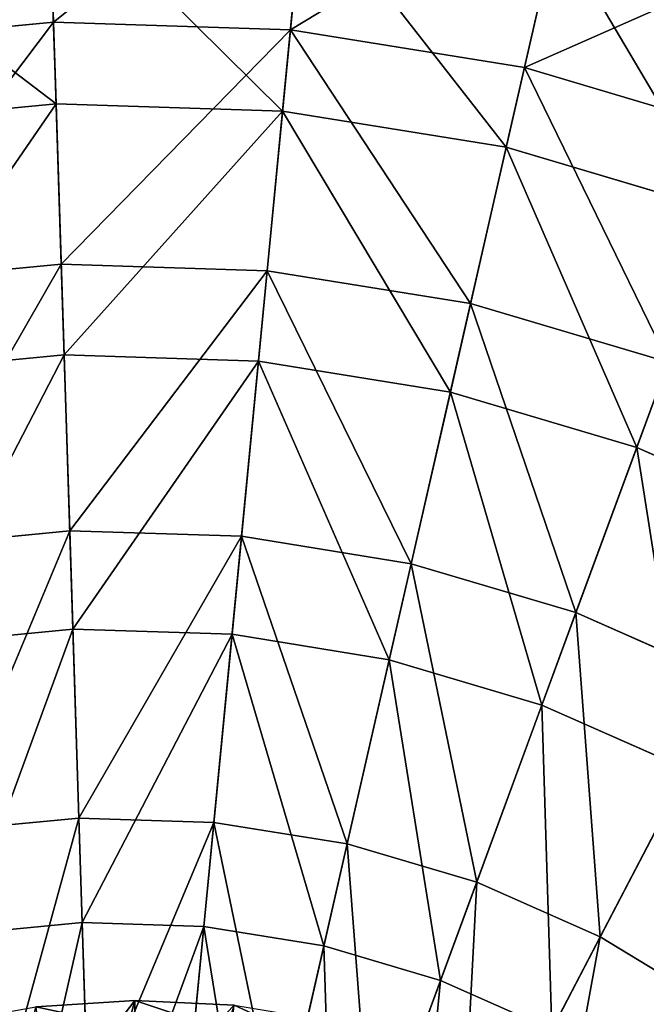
# Model space of a CAD drawing. Extents: x 1 to 133, y -12 to 0.
# Tile 241 of 256: x 115.38 to 116.82, y -3.97 to -1.71. Entities that reach past the tile are written whole.
import ezdxf

# ---------------------------------------------------------------- set-up
doc = ezdxf.new("R2010")
doc.units = 0
doc.header["$LTSCALE"] = 2.54
doc.layers.get('0').update_dxf_attribs({"color": 13, "linetype": 'CONTINUOUS'})

# ---------------------------------------------------------------- blocks, each defined once
blk = doc.blocks.new('SLING_IV_-_Z_O_ENIE16_06_B')
at = {"color": 0}
for p, q in [((115.4422, -1.223, 10.2862), (115.4579, -1.7138, 10.8439)), ((115.4422, -1.223, 10.2862), (115.4579, -1.7138, 10.8439)), ((116.0493, -1.2425, 10.2862), (116.0021, -1.7313, 10.8439)), ((116.0493, -1.2425, 10.2862), (116.0021, -1.7313, 10.8439)), ((116.6489, -1.3394, 10.2862), (116.5397, -1.8182, 10.8439)), ((116.6489, -1.3394, 10.2862), (116.5397, -1.8182, 10.8439)), ((115.464, -1.9014, 2.1915), (115.4474, -1.3869, 2.7275)), ((115.464, -1.9014, 2.1915), (115.4474, -1.3869, 2.7275)), ((115.9841, -1.9181, 2.1915), (116.0336, -1.4057, 2.7275)), ((115.9841, -1.9181, 2.1915), (116.0336, -1.4057, 2.7275)), ((116.4979, -2.0011, 2.1915), (116.6125, -1.4993, 2.7275)), ((116.4979, -2.0011, 2.1915), (116.6125, -1.4993, 2.7275)), ((115.4579, -1.7138, 10.8439), (114.916, -1.7661, 10.8439)), ((115.4579, -1.7138, 10.8439), (114.916, -1.7661, 10.8439)), ((115.4579, -1.7138, 10.8439), (115.4758, -2.2697, 11.3367)), ((116.0021, -1.7313, 10.8439), (115.4579, -1.7138, 10.8439)), ((116.0021, -1.7313, 10.8439), (115.4579, -1.7138, 10.8439)), ((115.4579, -1.7138, 10.8439), (115.4758, -2.2697, 11.3367)), ((116.0021, -1.7313, 10.8439), (115.9487, -2.2849, 11.3367)), ((116.0021, -1.7313, 10.8439), (115.9487, -2.2849, 11.3367)), ((116.5397, -1.8182, 10.8439), (116.0021, -1.7313, 10.8439)), ((116.5397, -1.8182, 10.8439), (116.0021, -1.7313, 10.8439)), ((116.5397, -1.8182, 10.8439), (116.4159, -2.3604, 11.3367)), ((116.5397, -1.8182, 10.8439), (116.4159, -2.3604, 11.3367)), ((117.0617, -1.9731, 10.8439), (116.5397, -1.8182, 10.8439)), ((117.0617, -1.9731, 10.8439), (116.5397, -1.8182, 10.8439)), ((115.464, -1.9014, 2.1915), (114.9459, -1.9513, 2.1915)), ((115.464, -1.9014, 2.1915), (114.9459, -1.9513, 2.1915)), ((115.4824, -2.4781, 1.7234), (115.464, -1.9014, 2.1915)), ((115.9841, -1.9181, 2.1915), (115.464, -1.9014, 2.1915)), ((115.9841, -1.9181, 2.1915), (115.464, -1.9014, 2.1915)), ((115.4824, -2.4781, 1.7234), (115.464, -1.9014, 2.1915)), ((115.9287, -2.4924, 1.7234), (115.9841, -1.9181, 2.1915)), ((115.9287, -2.4924, 1.7234), (115.9841, -1.9181, 2.1915)), ((116.4979, -2.0011, 2.1915), (115.9841, -1.9181, 2.1915)), ((116.4979, -2.0011, 2.1915), (115.9841, -1.9181, 2.1915)), ((116.3695, -2.5637, 1.7234), (116.4979, -2.0011, 2.1915)), ((116.3695, -2.5637, 1.7234), (116.4979, -2.0011, 2.1915)), ((116.9968, -2.1492, 2.1915), (116.4979, -2.0011, 2.1915)), ((116.9968, -2.1492, 2.1915), (116.4979, -2.0011, 2.1915)), ((116.7975, -2.6907, 1.7234), (116.9968, -2.1492, 2.1915)), ((116.7975, -2.6907, 1.7234), (116.9968, -2.1492, 2.1915)), ((115.4758, -2.2697, 11.3367), (115.0047, -2.3152, 11.3367)), ((115.4758, -2.2697, 11.3367), (115.0047, -2.3152, 11.3367)), ((115.9487, -2.2849, 11.3367), (115.4758, -2.2697, 11.3367)), ((115.4758, -2.2697, 11.3367), (115.4954, -2.8823, 11.7569)), ((115.4758, -2.2697, 11.3367), (115.4954, -2.8823, 11.7569)), ((115.9487, -2.2849, 11.3367), (115.4758, -2.2697, 11.3367)), ((115.9487, -2.2849, 11.3367), (115.8899, -2.8949, 11.7569)), ((115.9487, -2.2849, 11.3367), (115.8899, -2.8949, 11.7569)), ((116.4159, -2.3604, 11.3367), (115.9487, -2.2849, 11.3367)), ((116.4159, -2.3604, 11.3367), (115.9487, -2.2849, 11.3367)), ((116.4159, -2.3604, 11.3367), (116.2795, -2.9579, 11.7569)), ((116.4159, -2.3604, 11.3367), (116.2795, -2.9579, 11.7569)), ((116.8696, -2.4951, 11.3367), (116.4159, -2.3604, 11.3367)), ((116.8696, -2.4951, 11.3367), (116.4159, -2.3604, 11.3367)), ((115.4824, -2.4781, 1.7234), (115.038, -2.521, 1.7234)), ((115.4824, -2.4781, 1.7234), (115.038, -2.521, 1.7234)), ((115.9287, -2.4924, 1.7234), (115.4824, -2.4781, 1.7234)), ((115.5027, -3.1083, 1.3301), (115.4824, -2.4781, 1.7234)), ((115.5027, -3.1083, 1.3301), (115.4824, -2.4781, 1.7234)), ((115.9287, -2.4924, 1.7234), (115.4824, -2.4781, 1.7234)), ((115.8682, -3.12, 1.3301), (115.9287, -2.4924, 1.7234)), ((115.8682, -3.12, 1.3301), (115.9287, -2.4924, 1.7234)), ((116.3695, -2.5637, 1.7234), (115.9287, -2.4924, 1.7234)), ((116.3695, -2.5637, 1.7234), (115.9287, -2.4924, 1.7234)), ((116.8696, -2.4951, 11.3367), (116.6579, -3.0702, 11.7569)), ((116.8696, -2.4951, 11.3367), (116.6579, -3.0702, 11.7569)), ((116.2292, -3.1784, 1.3301), (116.3695, -2.5637, 1.7234)), ((116.2292, -3.1784, 1.3301), (116.3695, -2.5637, 1.7234)), ((116.7975, -2.6907, 1.7234), (116.3695, -2.5637, 1.7234)), ((116.7975, -2.6907, 1.7234), (116.3695, -2.5637, 1.7234)), ((116.5798, -3.2825, 1.3301), (116.7975, -2.6907, 1.7234)), ((116.5798, -3.2825, 1.3301), (116.7975, -2.6907, 1.7234)), ((117.2058, -2.8715, 1.7234), (116.7975, -2.6907, 1.7234)), ((117.2058, -2.8715, 1.7234), (116.7975, -2.6907, 1.7234)), ((115.4954, -2.8823, 11.7569), (115.1025, -2.9202, 11.7569)), ((115.4954, -2.8823, 11.7569), (115.1025, -2.9202, 11.7569)), ((115.4954, -2.8823, 11.7569), (115.5166, -3.5421, 12.0982)), ((115.8899, -2.8949, 11.7569), (115.4954, -2.8823, 11.7569)), ((115.4954, -2.8823, 11.7569), (115.5166, -3.5421, 12.0982)), ((115.8899, -2.8949, 11.7569), (115.4954, -2.8823, 11.7569)), ((115.8899, -2.8949, 11.7569), (115.8265, -3.552, 12.0982)), ((115.8899, -2.8949, 11.7569), (115.8265, -3.552, 12.0982)), ((116.2795, -2.9579, 11.7569), (115.8899, -2.8949, 11.7569)), ((116.2795, -2.9579, 11.7569), (115.8899, -2.8949, 11.7569)), ((116.2795, -2.9579, 11.7569), (116.1326, -3.6015, 12.0982)), ((116.2795, -2.9579, 11.7569), (116.1326, -3.6015, 12.0982)), ((116.6579, -3.0702, 11.7569), (116.2795, -2.9579, 11.7569)), ((116.6579, -3.0702, 11.7569), (116.2795, -2.9579, 11.7569)), ((116.6579, -3.0702, 11.7569), (116.4299, -3.6897, 12.0982)), ((116.6579, -3.0702, 11.7569), (116.4299, -3.6897, 12.0982)), ((117.0188, -3.23, 11.7569), (116.6579, -3.0702, 11.7569)), ((117.0188, -3.23, 11.7569), (116.6579, -3.0702, 11.7569)), ((115.5027, -3.1083, 1.3301), (115.1386, -3.1434, 1.3301)), ((115.5027, -3.1083, 1.3301), (115.1386, -3.1434, 1.3301)), ((115.5243, -3.7823, 1.0178), (115.5027, -3.1083, 1.3301)), ((115.5243, -3.7823, 1.0178), (115.5027, -3.1083, 1.3301)), ((115.8682, -3.12, 1.3301), (115.5027, -3.1083, 1.3301)), ((115.8682, -3.12, 1.3301), (115.5027, -3.1083, 1.3301)), ((115.8034, -3.7912, 1.0178), (115.8682, -3.12, 1.3301)), ((115.8034, -3.7912, 1.0178), (115.8682, -3.12, 1.3301)), ((116.2292, -3.1784, 1.3301), (115.8682, -3.12, 1.3301)), ((116.2292, -3.1784, 1.3301), (115.8682, -3.12, 1.3301)), ((116.0792, -3.8358, 1.0178), (116.2292, -3.1784, 1.3301)), ((116.0792, -3.8358, 1.0178), (116.2292, -3.1784, 1.3301)), ((116.5798, -3.2825, 1.3301), (116.2292, -3.1784, 1.3301)), ((116.5798, -3.2825, 1.3301), (116.2292, -3.1784, 1.3301)), ((117.0188, -3.23, 11.7569), (116.7135, -3.8152, 12.0982)), ((117.0188, -3.23, 11.7569), (116.7135, -3.8152, 12.0982)), ((116.3469, -3.9153, 1.0178), (116.5798, -3.2825, 1.3301)), ((116.3469, -3.9153, 1.0178), (116.5798, -3.2825, 1.3301)), ((116.9142, -3.4305, 1.3301), (116.5798, -3.2825, 1.3301)), ((116.9142, -3.4305, 1.3301), (116.5798, -3.2825, 1.3301)), ((116.6023, -4.0283, 1.0178), (116.9142, -3.4305, 1.3301)), ((116.6023, -4.0283, 1.0178), (116.9142, -3.4305, 1.3301)), ((115.5166, -3.5421, 12.0982), (115.2079, -3.5718, 12.0982)), ((115.5166, -3.5421, 12.0982), (115.2079, -3.5718, 12.0982)), ((115.8265, -3.552, 12.0982), (115.5166, -3.5421, 12.0982)), ((115.5166, -3.5421, 12.0982), (115.5389, -4.2389, 12.3552)), ((115.5166, -3.5421, 12.0982), (115.5389, -4.2389, 12.3552)), ((115.8265, -3.552, 12.0982), (115.5166, -3.5421, 12.0982)), ((115.8265, -3.552, 12.0982), (115.7596, -4.246, 12.3552)), ((115.8265, -3.552, 12.0982), (115.7596, -4.246, 12.3552)), ((116.1326, -3.6015, 12.0982), (115.8265, -3.552, 12.0982)), ((116.1326, -3.6015, 12.0982), (115.8265, -3.552, 12.0982)), ((116.1326, -3.6015, 12.0982), (115.9775, -4.2812, 12.3552)), ((116.1326, -3.6015, 12.0982), (115.9775, -4.2812, 12.3552)), ((116.4299, -3.6897, 12.0982), (116.1326, -3.6015, 12.0982)), ((116.4299, -3.6897, 12.0982), (116.1326, -3.6015, 12.0982)), ((116.4299, -3.6897, 12.0982), (116.1891, -4.344, 12.3552)), ((116.4299, -3.6897, 12.0982), (116.1891, -4.344, 12.3552)), ((116.7135, -3.8152, 12.0982), (116.4299, -3.6897, 12.0982)), ((116.7135, -3.8152, 12.0982), (116.4299, -3.6897, 12.0982)), ((115.5243, -3.7823, 1.0178), (115.2463, -3.8091, 1.0178)), ((115.5243, -3.7823, 1.0178), (115.2463, -3.8091, 1.0178)), ((115.5469, -4.4896, 0.7912), (115.5243, -3.7823, 1.0178)), ((115.8034, -3.7912, 1.0178), (115.5243, -3.7823, 1.0178)), ((115.5469, -4.4896, 0.7912), (115.5243, -3.7823, 1.0178)), ((115.8034, -3.7912, 1.0178), (115.5243, -3.7823, 1.0178)), ((115.7355, -4.4957, 0.7912), (115.8034, -3.7912, 1.0178)), ((115.7355, -4.4957, 0.7912), (115.8034, -3.7912, 1.0178)), ((116.0792, -3.8358, 1.0178), (115.8034, -3.7912, 1.0178)), ((116.0792, -3.8358, 1.0178), (115.8034, -3.7912, 1.0178)), ((116.7135, -3.8152, 12.0982), (116.391, -4.4334, 12.3552)), ((116.7135, -3.8152, 12.0982), (116.391, -4.4334, 12.3552)), ((116.9786, -3.976, 12.0982), (116.7135, -3.8152, 12.0982)), ((116.9786, -3.976, 12.0982), (116.7135, -3.8152, 12.0982)), ((115.9217, -4.5258, 0.7912), (116.0792, -3.8358, 1.0178)), ((115.9217, -4.5258, 0.7912), (116.0792, -3.8358, 1.0178)), ((116.3469, -3.9153, 1.0178), (116.0792, -3.8358, 1.0178)), ((116.3469, -3.9153, 1.0178), (116.0792, -3.8358, 1.0178)), ((116.1025, -4.5794, 0.7912), (116.3469, -3.9153, 1.0178)), ((116.1025, -4.5794, 0.7912), (116.3469, -3.9153, 1.0178)), ((116.6023, -4.0283, 1.0178), (116.3469, -3.9153, 1.0178)), ((116.6023, -4.0283, 1.0178), (116.3469, -3.9153, 1.0178)), ((115.6452, -3.9609, 12.2856), (115.4173, -3.9756, 12.2856)), ((115.6452, -3.9609, 12.2856), (115.4173, -3.9756, 12.2856)), ((115.8733, -3.9722, 12.2856), (115.6452, -3.9609, 12.2856)), ((115.6452, -3.9609, 12.2856), (115.647, -4.2077, 12.3843)), ((115.8733, -3.9722, 12.2856), (115.6452, -3.9609, 12.2856)), ((115.6452, -3.9609, 12.2856), (115.647, -4.2077, 12.3843))]:
    blk.add_line(p, q, dxfattribs=at)
at = {"color": 7}
mesh = blk.add_polyface(dxfattribs=at)
corners = [(114.916, -1.7661, 10.8439), (115.4422, -1.223, 10.2862), (114.8376, -1.2813, 10.2862), (115.4579, -1.7138, 10.8439)]
mesh.append_faces([[corners[k] for k in face] for face in [(0, 1, 2), (1, 0, 3)]], dxfattribs={"vtx0": -1, "color": 7})
mesh = blk.add_polyface(dxfattribs=at)
corners = [(115.4579, -1.7138, 10.8439), (116.0493, -1.2425, 10.2862), (115.4422, -1.223, 10.2862), (116.0021, -1.7313, 10.8439)]
mesh.append_faces([[corners[k] for k in face] for face in [(0, 1, 2), (1, 0, 3)]], dxfattribs={"vtx0": -1, "color": 7})
mesh = blk.add_polyface(dxfattribs=at)
corners = [(116.0021, -1.7313, 10.8439), (116.6489, -1.3394, 10.2862), (116.0493, -1.2425, 10.2862), (116.5397, -1.8182, 10.8439)]
mesh.append_faces([[corners[k] for k in face] for face in [(0, 1, 2), (1, 0, 3)]], dxfattribs={"vtx0": -1, "color": 7})
mesh = blk.add_polyface(dxfattribs=at)
corners = [(116.5397, -1.8182, 10.8439), (117.2312, -1.5123, 10.2862), (116.6489, -1.3394, 10.2862), (117.0617, -1.9731, 10.8439)]
mesh.append_faces([[corners[k] for k in face] for face in [(0, 1, 2), (1, 0, 3)]], dxfattribs={"vtx0": -1, "color": 7})
mesh = blk.add_polyface(dxfattribs=at)
corners = [(114.8638, -1.4432, 2.7275), (115.464, -1.9014, 2.1915), (114.9459, -1.9513, 2.1915), (115.4474, -1.3869, 2.7275)]
mesh.append_faces([[corners[k] for k in face] for face in [(0, 1, 2), (1, 0, 3)]], dxfattribs={"vtx0": -1, "color": 7})
mesh = blk.add_polyface(dxfattribs=at)
corners = [(115.4474, -1.3869, 2.7275), (115.9841, -1.9181, 2.1915), (115.464, -1.9014, 2.1915), (116.0336, -1.4057, 2.7275)]
mesh.append_faces([[corners[k] for k in face] for face in [(0, 1, 2), (1, 0, 3)]], dxfattribs={"vtx0": -1, "color": 7})
mesh = blk.add_polyface(dxfattribs=at)
corners = [(116.0336, -1.4057, 2.7275), (116.4979, -2.0011, 2.1915), (115.9841, -1.9181, 2.1915), (116.6125, -1.4993, 2.7275)]
mesh.append_faces([[corners[k] for k in face] for face in [(0, 1, 2), (1, 0, 3)]], dxfattribs={"vtx0": -1, "color": 7})
mesh = blk.add_polyface(dxfattribs=at)
corners = [(116.6125, -1.4993, 2.7275), (116.9968, -2.1492, 2.1915), (116.4979, -2.0011, 2.1915), (117.1746, -1.6661, 2.7275)]
mesh.append_faces([[corners[k] for k in face] for face in [(0, 1, 2), (1, 0, 3)]], dxfattribs={"vtx0": -1, "color": 7})
mesh = blk.add_polyface(dxfattribs=at)
corners = [(115.0047, -2.3152, 11.3367), (115.4579, -1.7138, 10.8439), (114.916, -1.7661, 10.8439), (115.4758, -2.2697, 11.3367)]
mesh.append_faces([[corners[k] for k in face] for face in [(0, 1, 2), (1, 0, 3)]], dxfattribs={"vtx0": -1, "color": 7})
mesh = blk.add_polyface(dxfattribs=at)
corners = [(115.4758, -2.2697, 11.3367), (116.0021, -1.7313, 10.8439), (115.4579, -1.7138, 10.8439), (115.9487, -2.2849, 11.3367)]
mesh.append_faces([[corners[k] for k in face] for face in [(0, 1, 2), (1, 0, 3)]], dxfattribs={"vtx0": -1, "color": 7})
mesh = blk.add_polyface(dxfattribs=at)
corners = [(116.4159, -2.3604, 11.3367), (116.0021, -1.7313, 10.8439), (115.9487, -2.2849, 11.3367), (116.5397, -1.8182, 10.8439)]
mesh.append_faces([[corners[k] for k in face] for face in [(0, 1, 2), (1, 0, 3)]], dxfattribs={"vtx0": -1, "color": 7})
mesh = blk.add_polyface(dxfattribs=at)
corners = [(116.8696, -2.4951, 11.3367), (116.5397, -1.8182, 10.8439), (116.4159, -2.3604, 11.3367), (117.0617, -1.9731, 10.8439)]
mesh.append_faces([[corners[k] for k in face] for face in [(0, 1, 2), (1, 0, 3)]], dxfattribs={"vtx0": -1, "color": 7})
mesh = blk.add_polyface(dxfattribs=at)
corners = [(115.464, -1.9014, 2.1915), (115.038, -2.521, 1.7234), (114.9459, -1.9513, 2.1915), (115.4824, -2.4781, 1.7234)]
mesh.append_faces([[corners[k] for k in face] for face in [(0, 1, 2), (1, 0, 3)]], dxfattribs={"vtx0": -1, "color": 7})
mesh = blk.add_polyface(dxfattribs=at)
corners = [(115.9841, -1.9181, 2.1915), (115.4824, -2.4781, 1.7234), (115.464, -1.9014, 2.1915), (115.9287, -2.4924, 1.7234)]
mesh.append_faces([[corners[k] for k in face] for face in [(0, 1, 2), (1, 0, 3)]], dxfattribs={"vtx0": -1, "color": 7})
mesh = blk.add_polyface(dxfattribs=at)
corners = [(115.9841, -1.9181, 2.1915), (116.3695, -2.5637, 1.7234), (115.9287, -2.4924, 1.7234), (116.4979, -2.0011, 2.1915)]
mesh.append_faces([[corners[k] for k in face] for face in [(0, 1, 2), (1, 0, 3)]], dxfattribs={"vtx0": -1, "color": 7})
mesh = blk.add_polyface(dxfattribs=at)
corners = [(116.4979, -2.0011, 2.1915), (116.7975, -2.6907, 1.7234), (116.3695, -2.5637, 1.7234), (116.9968, -2.1492, 2.1915)]
mesh.append_faces([[corners[k] for k in face] for face in [(0, 1, 2), (1, 0, 3)]], dxfattribs={"vtx0": -1, "color": 7})
mesh = blk.add_polyface(dxfattribs=at)
corners = [(116.9968, -2.1492, 2.1915), (117.2058, -2.8715, 1.7234), (116.7975, -2.6907, 1.7234), (117.4727, -2.3599, 2.1915)]
mesh.append_faces([[corners[k] for k in face] for face in [(0, 1, 2), (1, 0, 3)]], dxfattribs={"vtx0": -1, "color": 7})
mesh = blk.add_polyface(dxfattribs=at)
corners = [(115.1025, -2.9202, 11.7569), (115.4758, -2.2697, 11.3367), (115.0047, -2.3152, 11.3367), (115.4954, -2.8823, 11.7569)]
mesh.append_faces([[corners[k] for k in face] for face in [(0, 1, 2), (1, 0, 3)]], dxfattribs={"vtx0": -1, "color": 7})
mesh = blk.add_polyface(dxfattribs=at)
corners = [(115.4954, -2.8823, 11.7569), (115.9487, -2.2849, 11.3367), (115.4758, -2.2697, 11.3367), (115.8899, -2.8949, 11.7569)]
mesh.append_faces([[corners[k] for k in face] for face in [(0, 1, 2), (1, 0, 3)]], dxfattribs={"vtx0": -1, "color": 7})
mesh = blk.add_polyface(dxfattribs=at)
corners = [(116.2795, -2.9579, 11.7569), (115.9487, -2.2849, 11.3367), (115.8899, -2.8949, 11.7569), (116.4159, -2.3604, 11.3367)]
mesh.append_faces([[corners[k] for k in face] for face in [(0, 1, 2), (1, 0, 3)]], dxfattribs={"vtx0": -1, "color": 7})
mesh = blk.add_polyface(dxfattribs=at)
corners = [(116.6579, -3.0702, 11.7569), (116.4159, -2.3604, 11.3367), (116.2795, -2.9579, 11.7569), (116.8696, -2.4951, 11.3367)]
mesh.append_faces([[corners[k] for k in face] for face in [(0, 1, 2), (1, 0, 3)]], dxfattribs={"vtx0": -1, "color": 7})
mesh = blk.add_polyface(dxfattribs=at)
corners = [(115.4824, -2.4781, 1.7234), (115.1386, -3.1434, 1.3301), (115.038, -2.521, 1.7234), (115.5027, -3.1083, 1.3301)]
mesh.append_faces([[corners[k] for k in face] for face in [(0, 1, 2), (1, 0, 3)]], dxfattribs={"vtx0": -1, "color": 7})
mesh = blk.add_polyface(dxfattribs=at)
corners = [(115.9287, -2.4924, 1.7234), (115.5027, -3.1083, 1.3301), (115.4824, -2.4781, 1.7234), (115.8682, -3.12, 1.3301)]
mesh.append_faces([[corners[k] for k in face] for face in [(0, 1, 2), (1, 0, 3)]], dxfattribs={"vtx0": -1, "color": 7})
mesh = blk.add_polyface(dxfattribs=at)
corners = [(115.9287, -2.4924, 1.7234), (116.2292, -3.1784, 1.3301), (115.8682, -3.12, 1.3301), (116.3695, -2.5637, 1.7234)]
mesh.append_faces([[corners[k] for k in face] for face in [(0, 1, 2), (1, 0, 3)]], dxfattribs={"vtx0": -1, "color": 7})
mesh = blk.add_polyface(dxfattribs=at)
corners = [(117.0188, -3.23, 11.7569), (116.8696, -2.4951, 11.3367), (116.6579, -3.0702, 11.7569), (117.3023, -2.6866, 11.3367)]
mesh.append_faces([[corners[k] for k in face] for face in [(0, 1, 2), (1, 0, 3)]], dxfattribs={"vtx0": -1, "color": 7})
mesh = blk.add_polyface(dxfattribs=at)
corners = [(116.3695, -2.5637, 1.7234), (116.5798, -3.2825, 1.3301), (116.2292, -3.1784, 1.3301), (116.7975, -2.6907, 1.7234)]
mesh.append_faces([[corners[k] for k in face] for face in [(0, 1, 2), (1, 0, 3)]], dxfattribs={"vtx0": -1, "color": 7})
mesh = blk.add_polyface(dxfattribs=at)
corners = [(116.7975, -2.6907, 1.7234), (116.9142, -3.4305, 1.3301), (116.5798, -3.2825, 1.3301), (117.2058, -2.8715, 1.7234)]
mesh.append_faces([[corners[k] for k in face] for face in [(0, 1, 2), (1, 0, 3)]], dxfattribs={"vtx0": -1, "color": 7})
mesh = blk.add_polyface(dxfattribs=at)
corners = [(115.2079, -3.5718, 12.0982), (115.4954, -2.8823, 11.7569), (115.1025, -2.9202, 11.7569), (115.5166, -3.5421, 12.0982)]
mesh.append_faces([[corners[k] for k in face] for face in [(0, 1, 2), (1, 0, 3)]], dxfattribs={"vtx0": -1, "color": 7})
mesh = blk.add_polyface(dxfattribs=at)
corners = [(115.5166, -3.5421, 12.0982), (115.8899, -2.8949, 11.7569), (115.4954, -2.8823, 11.7569), (115.8265, -3.552, 12.0982)]
mesh.append_faces([[corners[k] for k in face] for face in [(0, 1, 2), (1, 0, 3)]], dxfattribs={"vtx0": -1, "color": 7})
mesh = blk.add_polyface(dxfattribs=at)
corners = [(116.1326, -3.6015, 12.0982), (115.8899, -2.8949, 11.7569), (115.8265, -3.552, 12.0982), (116.2795, -2.9579, 11.7569)]
mesh.append_faces([[corners[k] for k in face] for face in [(0, 1, 2), (1, 0, 3)]], dxfattribs={"vtx0": -1, "color": 7})
mesh = blk.add_polyface(dxfattribs=at)
corners = [(116.4299, -3.6897, 12.0982), (116.2795, -2.9579, 11.7569), (116.1326, -3.6015, 12.0982), (116.6579, -3.0702, 11.7569)]
mesh.append_faces([[corners[k] for k in face] for face in [(0, 1, 2), (1, 0, 3)]], dxfattribs={"vtx0": -1, "color": 7})
mesh = blk.add_polyface(dxfattribs=at)
corners = [(116.7135, -3.8152, 12.0982), (116.6579, -3.0702, 11.7569), (116.4299, -3.6897, 12.0982), (117.0188, -3.23, 11.7569)]
mesh.append_faces([[corners[k] for k in face] for face in [(0, 1, 2), (1, 0, 3)]], dxfattribs={"vtx0": -1, "color": 7})
mesh = blk.add_polyface(dxfattribs=at)
corners = [(115.5027, -3.1083, 1.3301), (115.2463, -3.8091, 1.0178), (115.1386, -3.1434, 1.3301), (115.5243, -3.7823, 1.0178)]
mesh.append_faces([[corners[k] for k in face] for face in [(0, 1, 2), (1, 0, 3)]], dxfattribs={"vtx0": -1, "color": 7})
mesh = blk.add_polyface(dxfattribs=at)
corners = [(115.8682, -3.12, 1.3301), (115.5243, -3.7823, 1.0178), (115.5027, -3.1083, 1.3301), (115.8034, -3.7912, 1.0178)]
mesh.append_faces([[corners[k] for k in face] for face in [(0, 1, 2), (1, 0, 3)]], dxfattribs={"vtx0": -1, "color": 7})
mesh = blk.add_polyface(dxfattribs=at)
corners = [(115.8682, -3.12, 1.3301), (116.0792, -3.8358, 1.0178), (115.8034, -3.7912, 1.0178), (116.2292, -3.1784, 1.3301)]
mesh.append_faces([[corners[k] for k in face] for face in [(0, 1, 2), (1, 0, 3)]], dxfattribs={"vtx0": -1, "color": 7})
mesh = blk.add_polyface(dxfattribs=at)
corners = [(116.2292, -3.1784, 1.3301), (116.3469, -3.9153, 1.0178), (116.0792, -3.8358, 1.0178), (116.5798, -3.2825, 1.3301)]
mesh.append_faces([[corners[k] for k in face] for face in [(0, 1, 2), (1, 0, 3)]], dxfattribs={"vtx0": -1, "color": 7})
mesh = blk.add_polyface(dxfattribs=at)
corners = [(116.9786, -3.976, 12.0982), (117.0188, -3.23, 11.7569), (116.7135, -3.8152, 12.0982), (117.3563, -3.4346, 11.7569)]
mesh.append_faces([[corners[k] for k in face] for face in [(0, 1, 2), (1, 0, 3)]], dxfattribs={"vtx0": -1, "color": 7})
mesh = blk.add_polyface(dxfattribs=at)
corners = [(116.5798, -3.2825, 1.3301), (116.6023, -4.0283, 1.0178), (116.3469, -3.9153, 1.0178), (116.9142, -3.4305, 1.3301)]
mesh.append_faces([[corners[k] for k in face] for face in [(0, 1, 2), (1, 0, 3)]], dxfattribs={"vtx0": -1, "color": 7})
mesh = blk.add_polyface(dxfattribs=at)
corners = [(116.9142, -3.4305, 1.3301), (116.8412, -4.1731, 1.0178), (116.6023, -4.0283, 1.0178), (117.2269, -3.6201, 1.3301)]
mesh.append_faces([[corners[k] for k in face] for face in [(0, 1, 2), (1, 0, 3)]], dxfattribs={"vtx0": -1, "color": 7})
mesh = blk.add_polyface(dxfattribs=at)
corners = [(115.3192, -4.2601, 12.3552), (115.5166, -3.5421, 12.0982), (115.2079, -3.5718, 12.0982), (115.5389, -4.2389, 12.3552)]
mesh.append_faces([[corners[k] for k in face] for face in [(0, 1, 2), (1, 0, 3)]], dxfattribs={"vtx0": -1, "color": 7})
mesh = blk.add_polyface(dxfattribs=at)
corners = [(115.5389, -4.2389, 12.3552), (115.8265, -3.552, 12.0982), (115.5166, -3.5421, 12.0982), (115.7596, -4.246, 12.3552)]
mesh.append_faces([[corners[k] for k in face] for face in [(0, 1, 2), (1, 0, 3)]], dxfattribs={"vtx0": -1, "color": 7})
mesh = blk.add_polyface(dxfattribs=at)
corners = [(115.9775, -4.2812, 12.3552), (115.8265, -3.552, 12.0982), (115.7596, -4.246, 12.3552), (116.1326, -3.6015, 12.0982)]
mesh.append_faces([[corners[k] for k in face] for face in [(0, 1, 2), (1, 0, 3)]], dxfattribs={"vtx0": -1, "color": 7})
mesh = blk.add_polyface(dxfattribs=at)
corners = [(116.1891, -4.344, 12.3552), (116.1326, -3.6015, 12.0982), (115.9775, -4.2812, 12.3552), (116.4299, -3.6897, 12.0982)]
mesh.append_faces([[corners[k] for k in face] for face in [(0, 1, 2), (1, 0, 3)]], dxfattribs={"vtx0": -1, "color": 7})
mesh = blk.add_polyface(dxfattribs=at)
corners = [(116.391, -4.4334, 12.3552), (116.4299, -3.6897, 12.0982), (116.1891, -4.344, 12.3552), (116.7135, -3.8152, 12.0982)]
mesh.append_faces([[corners[k] for k in face] for face in [(0, 1, 2), (1, 0, 3)]], dxfattribs={"vtx0": -1, "color": 7})
mesh = blk.add_polyface(dxfattribs=at)
corners = [(115.5243, -3.7823, 1.0178), (115.3592, -4.5077, 0.7912), (115.2463, -3.8091, 1.0178), (115.5469, -4.4896, 0.7912)]
mesh.append_faces([[corners[k] for k in face] for face in [(0, 1, 2), (1, 0, 3)]], dxfattribs={"vtx0": -1, "color": 7})
mesh = blk.add_polyface(dxfattribs=at)
corners = [(115.8034, -3.7912, 1.0178), (115.5469, -4.4896, 0.7912), (115.5243, -3.7823, 1.0178), (115.7355, -4.4957, 0.7912)]
mesh.append_faces([[corners[k] for k in face] for face in [(0, 1, 2), (1, 0, 3)]], dxfattribs={"vtx0": -1, "color": 7})
mesh = blk.add_polyface(dxfattribs=at)
corners = [(115.8034, -3.7912, 1.0178), (115.9217, -4.5258, 0.7912), (115.7355, -4.4957, 0.7912), (116.0792, -3.8358, 1.0178)]
mesh.append_faces([[corners[k] for k in face] for face in [(0, 1, 2), (1, 0, 3)]], dxfattribs={"vtx0": -1, "color": 7})
mesh = blk.add_polyface(dxfattribs=at)
corners = [(116.5798, -4.5478, 12.3552), (116.7135, -3.8152, 12.0982), (116.391, -4.4334, 12.3552), (116.9786, -3.976, 12.0982)]
mesh.append_faces([[corners[k] for k in face] for face in [(0, 1, 2), (1, 0, 3)]], dxfattribs={"vtx0": -1, "color": 7})
mesh = blk.add_polyface(dxfattribs=at)
corners = [(116.0792, -3.8358, 1.0178), (116.1025, -4.5794, 0.7912), (115.9217, -4.5258, 0.7912), (116.3469, -3.9153, 1.0178)]
mesh.append_faces([[corners[k] for k in face] for face in [(0, 1, 2), (1, 0, 3)]], dxfattribs={"vtx0": -1, "color": 7})
mesh = blk.add_polyface(dxfattribs=at)
corners = [(116.3469, -3.9153, 1.0178), (116.275, -4.6558, 0.7912), (116.1025, -4.5794, 0.7912), (116.6023, -4.0283, 1.0178)]
mesh.append_faces([[corners[k] for k in face] for face in [(0, 1, 2), (1, 0, 3)]], dxfattribs={"vtx0": -1, "color": 7})
at = {"color": 0}
mesh = blk.add_polyface(dxfattribs=at)
corners = [(113.7535, -5.357, 12.2856), (113.7219, -5.8789, 12.2856), (113.697, -5.5783, 12.2856), (113.7445, -5.6544, 12.2856), (113.793, -5.4341, 12.2856), (113.8347, -5.1436, 12.2856), (113.8668, -5.2209, 12.2856), (113.9398, -4.9408, 12.2856), (113.9648, -5.0177, 12.2856), (114.0672, -4.7514, 12.2856), (114.0858, -4.8273, 12.2856), (114.2155, -4.5777, 12.2856), (114.228, -4.6522, 12.2856), (114.3826, -4.422, 12.2856), (114.3896, -4.4947, 12.2856), (114.5663, -4.2864, 12.2856), (114.5684, -4.3572, 12.2856), (114.7643, -4.1727, 12.2856), (114.762, -4.2413, 12.2856), (114.8211, -4.2145, 12.2859), (114.974, -4.0822, 12.2856), (114.9677, -4.1486, 12.2856), (115.0487, -4.1233, 12.2847), (115.1926, -4.0162, 12.2856), (115.1827, -4.0805, 12.2856), (115.4042, -4.0378, 12.2856), (115.4173, -3.9756, 12.2856), (115.6292, -4.0211, 12.2856), (115.6452, -3.9609, 12.2856), (115.8546, -4.0306, 12.2856), (115.8733, -3.9722, 12.2856), (116.0774, -4.0662, 12.2856), (116.0986, -4.0095, 12.2856), (116.2945, -4.1275, 12.2856), (116.3181, -4.0722, 12.2856), (116.5031, -4.2135, 12.2856), (116.5291, -4.1595, 12.2856), (116.7002, -4.3232, 12.2856), (116.7288, -4.2703, 12.2856), (116.8833, -4.455, 12.2856), (116.9146, -4.4031, 12.2856), (117.0498, -4.6072, 12.2856), (117.0839, -4.5563, 12.2856), (117.1976, -4.7777, 12.2856), (117.2348, -4.7277, 12.2856), (117.3245, -4.9642, 12.2856), (117.3651, -4.9153, 12.2856), (117.429, -5.1641, 12.2856), (117.4731, -5.1164, 12.2856), (117.5095, -5.3749, 12.2856), (117.5576, -5.3286, 12.2856), (117.5651, -5.5935, 12.2856), (117.6173, -5.549, 12.2856), (117.5948, -5.8172, 12.2856), (117.5984, -6.0427, 12.2856), (113.6662, -5.8046, 12.2856), (113.6827, -6.2602, 12.2856), (113.6614, -6.0329, 12.2856), (113.7297, -6.4837, 12.2856), (113.7255, -6.1045, 12.2856), (113.7552, -6.3281, 12.2856), (113.8019, -6.7003, 12.2856), (113.8107, -6.5468, 12.2856), (113.8983, -6.9073, 12.2856), (113.8913, -6.7575, 12.2856), (113.9957, -6.9575, 12.2856), (114.0177, -7.102, 12.2856), (114.1227, -7.144, 12.2856), (114.1585, -7.2818, 12.2856), (114.2704, -7.3144, 12.2856), (114.3188, -7.4444, 12.2856), (114.437, -7.4666, 12.2856), (114.4967, -7.5876, 12.2856), (114.62, -7.5984, 12.2856), (114.6897, -7.7096, 12.2856), (114.8172, -7.7081, 12.2856), (114.8954, -7.8088, 12.2856), (114.8201, -7.7093, 12.2855), (115.0257, -7.7942, 12.2856), (115.111, -7.884, 12.2856), (115.0483, -7.8001, 12.2844), (115.2429, -7.8554, 12.2856), (115.3338, -7.934, 12.2856), (115.4656, -7.891, 12.2856), (115.5609, -7.9584, 12.2856), (115.691, -7.9006, 12.2856), (115.7892, -7.9566, 12.2856), (115.916, -7.8839, 12.2856), (116.0159, -7.9289, 12.2856), (116.1375, -7.8412, 12.2856), (116.2379, -7.8755, 12.2856), (116.3526, -7.773, 12.2856), (116.4524, -7.7972, 12.2856), (116.5583, -7.6804, 12.2856), (116.6566, -7.6949, 12.2856), (116.7519, -7.5645, 12.2856), (116.8478, -7.57, 12.2856), (116.9307, -7.4269, 12.2856), (117.0234, -7.4242, 12.2856), (117.0923, -7.2695, 12.2856), (117.1814, -7.2592, 12.2856), (117.2345, -7.0944, 12.2856), (117.3195, -7.0773, 12.2856), (117.3555, -6.9039, 12.2856), (117.4359, -6.8809, 12.2856), (117.4074, -6.8038, 12.2856), (117.4535, -6.7007, 12.2856), (117.4615, -6.8298, 12.2856), (117.5273, -6.4875, 12.2856), (117.5292, -6.6725, 12.2856), (117.5758, -6.2672, 12.2856), (117.5982, -6.4548, 12.2856), (117.6418, -6.2306, 12.2856), (117.6515, -5.7748, 12.2856), (117.6597, -6.003, 12.2856)]
mesh.append_faces([[corners[k] for k in face] for face in [(55, 56, 57), (112, 113, 114)]], dxfattribs={"vtx0": -1, "color": 0})
mesh.append_faces([[corners[k] for k in face] for face in [(0, 1, 2), (1, 0, 3), (3, 0, 4), (4, 5, 6), (6, 7, 8), (8, 9, 10), (10, 11, 12), (12, 13, 14), (14, 15, 16), (16, 17, 18), (18, 17, 19), (19, 20, 21), (21, 20, 22), (22, 23, 24), (24, 23, 25), (25, 26, 27), (27, 28, 29), (29, 30, 31), (31, 32, 33), (33, 34, 35), (35, 36, 37), (37, 38, 39), (39, 40, 41), (41, 42, 43), (43, 44, 45), (45, 46, 47), (47, 48, 49), (49, 50, 51), (51, 52, 53), (53, 52, 54), (56, 2, 58), (58, 60, 61), (61, 62, 63), (63, 65, 66), (66, 67, 68), (68, 69, 70), (70, 71, 72), (72, 73, 74), (74, 75, 76), (76, 78, 79), (79, 81, 82), (82, 83, 84), (84, 85, 86), (86, 87, 88), (88, 89, 90), (90, 91, 92), (92, 93, 94), (94, 95, 96), (96, 97, 98), (98, 99, 100), (100, 101, 102), (102, 103, 104), (104, 106, 107), (107, 108, 109), (109, 110, 111), (111, 54, 112)]], dxfattribs={"vtx0": -1, "vtx1": -1, "color": 0})
mesh.append_faces([[corners[k] for k in face] for face in [(58, 2, 1), (112, 54, 52)]], dxfattribs={"vtx0": -1, "vtx1": -1, "vtx2": -1, "color": 0})
mesh.append_faces([[corners[k] for k in face] for face in [(4, 0, 5), (6, 5, 7), (8, 7, 9), (10, 9, 11), (12, 11, 13), (14, 13, 15), (16, 15, 17), (19, 17, 20), (22, 20, 23), (25, 23, 26), (27, 26, 28), (29, 28, 30), (31, 30, 32), (33, 32, 34), (35, 34, 36), (37, 36, 38), (39, 38, 40), (41, 40, 42), (43, 42, 44), (45, 44, 46), (47, 46, 48), (49, 48, 50), (51, 50, 52), (56, 55, 2), (58, 1, 59), (58, 59, 60), (61, 60, 62), (63, 62, 64), (63, 64, 65), (66, 65, 67), (68, 67, 69), (70, 69, 71), (72, 71, 73), (74, 73, 75), (76, 75, 77), (76, 77, 78), (79, 78, 80), (79, 80, 81), (82, 81, 83), (84, 83, 85), (86, 85, 87), (88, 87, 89), (90, 89, 91), (92, 91, 93), (94, 93, 95), (96, 95, 97), (98, 97, 99), (100, 99, 101), (102, 101, 103), (104, 103, 105), (104, 105, 106), (107, 106, 108), (109, 108, 110), (111, 110, 54), (112, 52, 113)]], dxfattribs={"vtx0": -1, "vtx2": -1, "color": 0})
mesh = blk.add_polyface(dxfattribs=at)
corners = [(115.4473, -4.2207, 12.3843), (115.6452, -3.9609, 12.2856), (115.4173, -3.9756, 12.2856), (115.647, -4.2077, 12.3843)]
mesh.append_faces([[corners[k] for k in face] for face in [(0, 1, 2), (1, 0, 3)]], dxfattribs={"vtx0": -1, "color": 0})
mesh = blk.add_polyface(dxfattribs=at)
corners = [(115.647, -4.2077, 12.3843), (115.8733, -3.9722, 12.2856), (115.6452, -3.9609, 12.2856), (115.8469, -4.2177, 12.3843)]
mesh.append_faces([[corners[k] for k in face] for face in [(0, 1, 2), (1, 0, 3)]], dxfattribs={"vtx0": -1, "color": 0})

msp = doc.modelspace()

# ---------------------------------------------------------------- block references
at = {"color": 18}
msp.add_blockref('SLING_IV_-_Z_O_ENIE16_06_B', (0, 0), dxfattribs=at)

doc.saveas('drawing.dxf')
